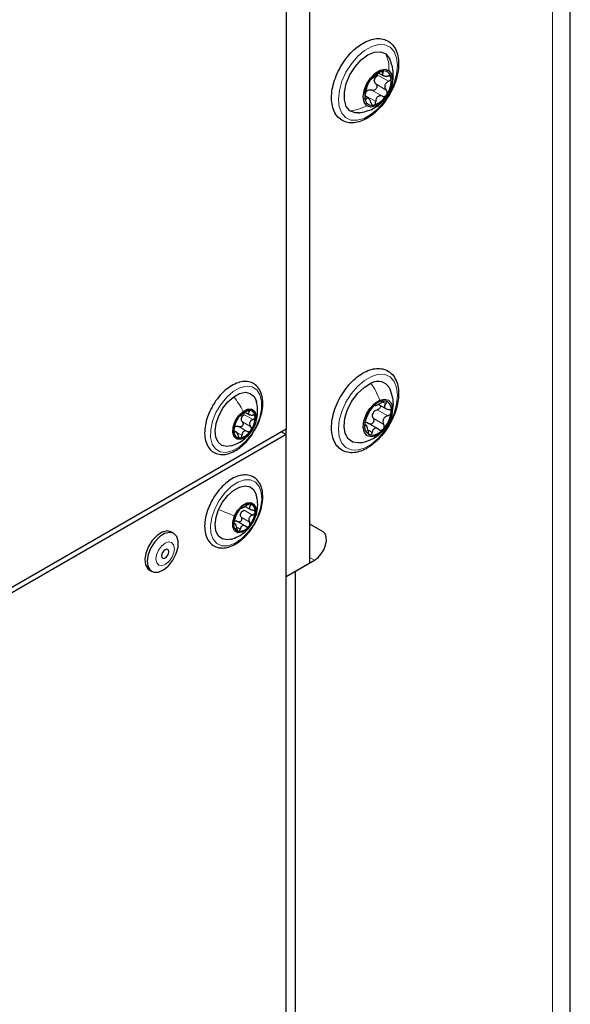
# Paper-space layout 'Blatt2' of a CAD drawing. Header units: millimetres. Extents: x 5 to 418, y 2 to 292.
# Tile 38 of 87: x 183 to 199, y 121 to 150. Entities that reach past the tile are written whole.
import ezdxf

# ---------------------------------------------------------------- set-up
doc = ezdxf.new("R2010")
doc.units = ezdxf.units.MM

psp = doc.layouts.new('Blatt2')

# ---------------------------------------------------------------- linework, layer by layer
at = {"color": 7, "linetype": 'Continuous', "lineweight": 25}
for p, q in [((198.977, 101.995), (198.977, 244.89)), ((191.237, 134.021), (191.237, 229.556)), ((191.237, 135.17), (191.237, 228.554)), ((190.53, 184.54), (190.53, 137.997)), ((193.285, 148.572), (193.418, 148.495)), ((192.975, 147.822), (192.871, 147.883)), ((193.276, 138.73), (193.497, 138.602)), ((189.319, 138.494), (189.438, 138.425)), ((192.912, 138.109), (192.866, 138.136)), ((193.276, 137.995), (192.932, 138.194)), ((190.53, 137.997), (167.28, 124.576)), ((190.53, 137.834), (167.28, 124.412)), ((189.048, 137.914), (188.992, 137.946)), ((190.53, 137.834), (190.389, 137.916)), ((190.53, 137.834), (190.53, 137.997)), ((190.53, 112.423), (190.53, 137.834)), ((189.312, 135.698), (189.496, 135.592)), ((189.042, 135.164), (188.975, 135.203)), ((189.326, 135.109), (189.052, 135.267)), ((191.629, 134.944), (191.237, 135.17)), ((187.194, 134.897), (187.123, 134.938)), ((190.53, 133.613), (191.237, 134.021)), ((190.813, 133.776), (191.379, 134.102)), ((186.47, 133.807), (186.541, 133.766)), ((190.813, 111.443), (190.813, 133.776))]:
    psp.add_line(p, q, dxfattribs=at)
at = {"color": 7, "linetype": 'Continuous', "lineweight": 18}
for p, q in [((198.45, 101.26), (198.45, 244.155)), ((193.37, 148.606), (193.411, 148.582)), ((193.262, 148.505), (193.573, 148.325)), ((193.08, 148.063), (193.391, 147.883)), ((193.196, 148.247), (193.508, 148.067)), ((192.882, 147.904), (193.194, 147.724)), ((192.89, 147.811), (192.915, 147.797)), ((193.399, 138.802), (193.493, 138.748)), ((189.295, 138.42), (189.543, 138.277)), ((189.378, 138.537), (189.432, 138.506)), ((193.241, 138.572), (193.552, 138.392)), ((189.131, 138.069), (189.379, 137.926)), ((189.231, 138.211), (189.478, 138.068)), ((192.868, 138.114), (192.887, 138.103)), ((193.12, 138.316), (193.431, 138.136)), ((188.977, 137.916), (189.008, 137.898)), ((189.051, 137.908), (189.218, 137.812)), ((189.243, 137.663), (189.332, 137.762)), ((192.981, 137.96), (193.089, 137.898)), ((189.4, 135.754), (189.469, 135.713)), ((189.286, 135.583), (189.533, 135.44)), ((188.976, 135.181), (188.996, 135.169)), ((189.196, 135.375), (189.443, 135.232)), ((189.592, 135.328), (189.584, 135.308)), ((191.629, 134.944), (191.237, 135.17)), ((189.084, 135.074), (189.171, 135.023)), ((191.379, 134.102), (191.237, 134.184))]:
    psp.add_line(p, q, dxfattribs=at)
at = {"color": 7, "linetype": 'Continuous', "lineweight": 18, "flags": 128}
for points in [[(192.301, 147.247), (192.183, 147.38), (192.109, 147.567), (192.086, 147.796), (192.113, 148.054), (192.189, 148.325), (192.311, 148.595), (192.47, 148.848), (192.658, 149.068), (192.864, 149.243), (193.075, 149.363), (193.28, 149.421), (193.466, 149.413), (193.624, 149.341), (193.742, 149.207), (193.816, 149.02), (193.839, 148.792), (193.812, 148.534), (193.736, 148.262), (193.614, 147.992), (193.455, 147.74), (193.267, 147.52), (193.061, 147.345), (192.85, 147.225), (192.645, 147.167), (192.459, 147.174), (192.301, 147.247)], [(192.855, 137.428), (192.65, 137.369), (192.463, 137.375), (192.305, 137.446), (192.185, 137.578), (192.111, 137.763), (192.086, 137.991), (192.112, 138.248), (192.187, 138.52), (192.307, 138.79), (192.466, 139.043), (192.653, 139.264), (192.859, 139.441), (193.07, 139.562), (193.275, 139.622), (193.462, 139.616), (193.62, 139.545), (193.74, 139.413), (193.814, 139.227), (193.839, 138.999), (193.813, 138.742), (193.738, 138.471), (193.618, 138.201), (193.459, 137.948), (193.272, 137.726), (193.066, 137.55), (192.855, 137.428)], [(189.132, 137.457), (188.933, 137.346), (188.741, 137.299), (188.57, 137.319), (188.432, 137.404), (188.335, 137.55), (188.286, 137.745), (188.29, 137.977), (188.345, 138.23), (188.447, 138.487), (188.59, 138.729), (188.765, 138.942), (188.958, 139.109), (189.158, 139.221), (189.349, 139.268), (189.52, 139.248), (189.659, 139.163), (189.755, 139.017), (189.804, 138.822), (189.8, 138.59), (189.746, 138.337), (189.643, 138.08), (189.5, 137.837), (189.325, 137.625), (189.132, 137.457)], [(188.41, 135.629), (188.541, 135.878), (188.707, 136.102), (188.895, 136.285), (189.094, 136.416), (189.29, 136.484), (189.469, 136.485), (189.619, 136.42), (189.73, 136.293), (189.794, 136.112), (189.807, 135.89), (189.769, 135.642), (189.681, 135.385), (189.549, 135.136), (189.384, 134.912), (189.195, 134.729), (188.996, 134.599), (188.8, 134.531), (188.622, 134.529), (188.472, 134.594), (188.361, 134.721), (188.296, 134.902), (188.283, 135.124), (188.322, 135.372), (188.41, 135.629)], [(187.13, 134.628), (187.04, 134.644), (186.935, 134.606), (186.83, 134.52), (186.741, 134.399), (186.683, 134.261), (186.663, 134.128), (186.685, 134.02), (186.746, 133.953), (186.836, 133.937), (186.941, 133.975), (187.046, 134.062), (187.134, 134.183), (187.193, 134.32), (187.213, 134.453), (187.19, 134.561), (187.13, 134.628)]]:
    psp.add_lwpolyline(points, dxfattribs=at)
at = {"color": 7, "linetype": 'Continuous', "lineweight": 25, "flags": 128}
for points in [[(192.429, 147.45), (192.32, 147.582), (192.263, 147.771), (192.262, 148.003), (192.318, 148.259), (192.427, 148.517), (192.579, 148.758), (192.761, 148.96), (192.961, 149.109), (193.16, 149.192), (193.343, 149.202), (193.496, 149.138)], [(193.496, 149.138), (193.605, 149.006), (193.617, 148.98)], [(192.931, 147.602), (192.853, 147.707), (192.824, 147.862), (192.847, 148.048), (192.921, 148.243), (193.035, 148.423), (193.176, 148.568), (193.327, 148.658), (193.47, 148.684), (193.588, 148.642)], [(193.588, 148.642), (193.666, 148.538), (193.695, 148.383), (193.672, 148.197), (193.598, 148.002), (193.484, 147.821), (193.343, 147.677), (193.192, 147.586), (193.049, 147.56), (192.931, 147.602)], [(192.705, 147.385), (192.582, 147.386), (192.429, 147.45)], [(192.7, 137.586), (192.682, 137.584), (192.51, 137.607), (192.375, 137.701), (192.288, 137.86), (192.256, 138.071), (192.28, 138.316), (192.36, 138.575), (192.489, 138.828), (192.656, 139.054), (192.848, 139.235), (193.049, 139.356)], [(188.877, 137.495), (188.77, 137.48), (188.624, 137.511), (188.512, 137.605), (188.443, 137.753), (188.423, 137.945), (188.453, 138.164), (188.532, 138.393), (188.651, 138.612), (188.803, 138.806), (188.974, 138.956)], [(188.974, 138.956), (189.151, 139.053), (189.32, 139.087), (189.466, 139.056), (189.578, 138.962), (189.647, 138.813), (189.647, 138.811)], [(193.206, 137.794), (193.062, 137.762), (192.941, 137.797), (192.858, 137.896), (192.824, 138.047), (192.843, 138.231), (192.912, 138.426), (193.022, 138.609), (193.162, 138.758), (193.313, 138.854)], [(193.313, 138.854), (193.457, 138.886), (193.578, 138.851), (193.661, 138.752), (193.694, 138.601), (193.676, 138.417), (193.607, 138.222), (193.497, 138.039), (193.357, 137.89), (193.206, 137.794)], [(189.332, 137.762), (189.196, 137.696), (189.075, 137.698), (188.987, 137.768), (188.945, 137.894), (188.956, 138.057), (189.019, 138.234), (189.123, 138.396), (189.253, 138.519)], [(189.253, 138.519), (189.389, 138.585), (189.51, 138.583), (189.599, 138.513), (189.64, 138.387), (189.629, 138.224), (189.567, 138.047), (189.463, 137.885), (189.332, 137.762)], [(188.527, 135.607), (188.646, 135.827), (188.796, 136.022), (188.967, 136.175), (189.144, 136.274), (189.313, 136.31), (189.46, 136.282), (189.574, 136.191), (189.645, 136.044), (189.645, 136.043)], [(189.001, 135.42), (189.098, 135.588), (189.224, 135.721), (189.361, 135.8), (189.487, 135.813), (189.583, 135.757), (189.636, 135.642), (189.636, 135.484), (189.584, 135.308)], [(188.887, 134.721), (188.777, 134.704), (188.63, 134.732), (188.516, 134.823), (188.445, 134.97), (188.423, 135.16), (188.451, 135.378), (188.527, 135.607)], [(189.584, 135.308), (189.487, 135.141), (189.361, 135.008), (189.225, 134.929), (189.098, 134.916), (189.002, 134.971), (188.949, 135.087), (188.949, 135.244), (189.001, 135.42)], [(187.119, 134.94), (186.994, 134.968), (186.848, 134.932), (186.696, 134.835), (186.555, 134.688), (186.441, 134.507), (186.364, 134.311), (186.335, 134.122), (186.356, 133.96), (186.424, 133.842), (186.47, 133.807)], [(187.19, 134.899), (187.065, 134.928), (186.919, 134.891), (186.767, 134.794), (186.626, 134.647), (186.511, 134.466), (186.435, 134.27), (186.406, 134.081), (186.426, 133.919), (186.495, 133.801), (186.603, 133.742), (186.741, 133.746), (186.892, 133.813), (187.04, 133.937), (187.17, 134.104), (187.267, 134.295), (187.32, 134.49), (187.325, 134.668), (187.28, 134.809), (187.19, 134.899)], [(191.379, 134.102), (191.481, 134.179), (191.575, 134.285), (191.652, 134.409), (191.705, 134.543), (191.73, 134.674), (191.725, 134.79), (191.69, 134.883), (191.629, 134.944)], [(187.012, 134.421), (186.977, 134.427), (186.937, 134.412), (186.896, 134.379), (186.862, 134.332), (186.839, 134.279), (186.832, 134.228), (186.84, 134.186), (186.864, 134.16), (186.899, 134.154), (186.939, 134.169), (186.98, 134.202), (187.014, 134.249), (187.036, 134.302), (187.044, 134.353), (187.035, 134.395), (187.012, 134.421)]]:
    psp.add_lwpolyline(points, dxfattribs=at)
at = {"color": 7, "linetype": 'Continuous', "lineweight": 25}
for centre, radius, start, end in [((193.572, 148.002), 0.654, 106.3628, 151.1819), ((193.432, 148.417), 0.217, 4.6296, 101.7908), ((193.617, 147.891), 0.751, 145.3994, 186.1485), ((193.422, 148.32), 0.275, 159.2806, 172.2673), ((192.902, 148.354), 0.751, 325.3994, 6.1485), ((193.089, 147.86), 0.238, 121.631, 135.9137), ((193.087, 147.828), 0.217, 184.6296, 281.7908), ((192.947, 148.243), 0.654, 286.3628, 331.1819), ((193.256, 139.017), 0.397, 22.9739, 121.3966), ((193.761, 138.036), 0.902, 136.6587, 172.5787), ((193.449, 138.402), 0.427, 83.4042, 143.5934), ((193.378, 138.569), 0.284, 344.91, 65.0234), ((189.514, 138.082), 0.478, 101.4439, 149.2749), ((189.431, 138.259), 0.235, 155.5541, 170.1178), ((189.428, 138.371), 0.18, 358.1738, 92.9124), ((188.966, 138.339), 0.643, 323.3385, 2.3334), ((193.413, 138.331), 0.331, 148.8887, 160.3488), ((192.758, 138.611), 0.902, 316.6587, 352.5787), ((189.619, 137.942), 0.643, 143.3385, 182.3334), ((189.121, 137.922), 0.173, 116.4266, 134.2922), ((193.141, 138.079), 0.284, 164.91, 245.0234), ((189.157, 137.91), 0.18, 178.1738, 272.9124), ((189.071, 138.199), 0.478, 281.4439, 329.2749), ((193.07, 138.246), 0.427, 263.4042, 323.5934), ((189.458, 135.398), 0.375, 88.368, 145.0259), ((189.403, 135.57), 0.212, 347.4481, 71.8213), ((189.683, 135.14), 0.711, 138.389, 174.789), ((189.425, 135.396), 0.26, 149.7875, 163.3906), ((188.902, 135.589), 0.711, 318.389, 354.789), ((189.182, 135.158), 0.212, 167.4481, 251.8213), ((189.127, 135.331), 0.375, 268.368, 325.0259)]:
    psp.add_arc(centre, radius, start, end, dxfattribs=at)
for points, knots in [([(193.555, 147.848), (193.582, 147.892), (193.659, 148.02), (193.761, 148.245), (193.843, 148.516), (193.88, 148.78), (193.87, 149.027), (193.81, 149.244), (193.7, 149.419), (193.547, 149.539), (193.366, 149.597), (193.171, 149.597), (192.964, 149.54), (192.753, 149.428), (192.545, 149.265), (192.351, 149.058), (192.181, 148.819), (192.043, 148.559), (191.943, 148.288), (191.886, 148.019), (191.875, 147.763), (191.913, 147.532), (192.001, 147.337), (192.137, 147.191), (192.308, 147.106), (192.498, 147.082), (192.7, 147.114), (192.91, 147.202), (193.121, 147.343), (193.322, 147.532), (193.465, 147.709), (193.537, 147.819), (193.555, 147.848)], [0, 0, 0, 0, 0.018472, 0.053476, 0.08861, 0.123916, 0.159476, 0.195238, 0.230538, 0.264443, 0.297098, 0.329608, 0.363095, 0.397728, 0.432881, 0.468023, 0.503083, 0.538119, 0.573208, 0.608427, 0.643869, 0.679574, 0.715193, 0.749789, 0.782864, 0.815324, 0.848284, 0.882472, 0.91748, 0.952652, 0.987744, 1, 1, 1, 1]), ([(193.665, 148.2), (193.676, 148.229), (193.71, 148.322), (193.72, 148.484), (193.709, 148.723), (193.652, 148.883), (193.615, 148.984)], [0, 0, 0, 0, 0.118697, 0.369216, 0.602653, 1, 1, 1, 1]), ([(193.388, 148.629), (193.378, 148.626), (193.359, 148.621), (193.326, 148.603), (193.293, 148.58), (193.274, 148.563), (193.265, 148.555)], [0, 0, 0, 0, 0.249858, 0.499467, 0.749011, 1, 1, 1, 1]), ([(193.411, 148.582), (193.415, 148.589), (193.424, 148.604), (193.423, 148.62), (193.412, 148.631), (193.396, 148.63), (193.388, 148.629)], [0, 0, 0, 0, 0.249806, 0.500054, 0.750309, 1, 1, 1, 1]), ([(193.411, 148.582), (193.402, 148.566), (193.389, 148.542), (193.395, 148.516), (193.409, 148.499), (193.434, 148.487), (193.477, 148.477), (193.517, 148.48), (193.543, 148.483)], [0, 0, 0, 0, 0.2491937, 0.3743301, 0.4989253, 0.6240038, 0.7497569, 1, 1, 1, 1]), ([(192.999, 148.317), (192.993, 148.306), (192.979, 148.283), (192.964, 148.252), (192.954, 148.226), (192.952, 148.217), (192.951, 148.212)], [0, 0, 0, 0, 0.24999, 0.499611, 0.749127, 1, 1, 1, 1]), ([(193.067, 148.396), (193.064, 148.395), (193.058, 148.391), (193.041, 148.375), (193.021, 148.349), (193.007, 148.328), (192.999, 148.317)], [0, 0, 0, 0, 0.249853, 0.499901, 0.750114, 1, 1, 1, 1]), ([(193.067, 148.396), (193.074, 148.4), (193.085, 148.406), (193.113, 148.429), (193.14, 148.45), (193.171, 148.475), (193.215, 148.511), (193.245, 148.537), (193.265, 148.555)], [0, 0, 0, 0, 0.24922, 0.374358, 0.498948, 0.624021, 0.749768, 1, 1, 1, 1]), ([(193.196, 148.247), (193.183, 148.263), (193.158, 148.295), (193.153, 148.336), (193.15, 148.357)], [0, 0, 0, 0, 0.500646, 1, 1, 1, 1]), ([(193.165, 148.417), (193.178, 148.435), (193.202, 148.471), (193.242, 148.494), (193.262, 148.505)], [0, 0, 0, 0, 0.49811, 1, 1, 1, 1]), ([(193.573, 148.325), (193.549, 148.311), (193.512, 148.289), (193.479, 148.246), (193.463, 148.209), (193.46, 148.17), (193.469, 148.118), (193.492, 148.088), (193.508, 148.067)], [0, 0, 0, 0, 0.249219, 0.374357, 0.498947, 0.62402, 0.749767, 1, 1, 1, 1]), ([(193.648, 148.434), (193.645, 148.443), (193.639, 148.461), (193.613, 148.478), (193.581, 148.486), (193.556, 148.484), (193.543, 148.483)], [0, 0, 0, 0, 0.250032, 0.4996317, 0.7492275, 1, 1, 1, 1]), ([(193.573, 148.325), (193.584, 148.332), (193.607, 148.345), (193.633, 148.373), (193.649, 148.404), (193.649, 148.424), (193.648, 148.434)], [0, 0, 0, 0, 0.249816, 0.499908, 0.75012, 1, 1, 1, 1]), ([(192.882, 147.904), (192.884, 147.926), (192.886, 147.971), (192.908, 148.007), (192.918, 148.026)], [0, 0, 0, 0, 0.500645, 1, 1, 1, 1]), ([(192.886, 147.954), (192.893, 147.979), (192.903, 148.016), (192.916, 148.071), (192.926, 148.111), (192.935, 148.147), (192.946, 148.186), (192.949, 148.202), (192.951, 148.212)], [0, 0, 0, 0, 0.249219, 0.374357, 0.498947, 0.62402, 0.749767, 1, 1, 1, 1]), ([(192.964, 148.063), (192.983, 148.068), (193.022, 148.08), (193.061, 148.068), (193.08, 148.063)], [0, 0, 0, 0, 0.49811, 1, 1, 1, 1]), ([(193.196, 148.247), (193.204, 148.237), (193.218, 148.218), (193.228, 148.182), (193.226, 148.143), (193.211, 148.106), (193.184, 148.077), (193.151, 148.059), (193.114, 148.053), (193.092, 148.06), (193.08, 148.063)], [0, 0, 0, 0, 0.125235, 0.249504, 0.374347, 0.499081, 0.623909, 0.749397, 0.874445, 1, 1, 1, 1]), ([(193.52, 147.928), (193.526, 147.94), (193.537, 147.963), (193.539, 148.002), (193.53, 148.039), (193.515, 148.058), (193.508, 148.067)], [0, 0, 0, 0, 0.24999, 0.499611, 0.749127, 1, 1, 1, 1]), ([(192.697, 147.384), (192.842, 147.417), (193.064, 147.468), (193.281, 147.608), (193.351, 147.683), (193.368, 147.701)], [0, 0, 0, 0, 0.58689, 0.902203, 1, 1, 1, 1]), ([(192.886, 147.954), (192.883, 147.943), (192.876, 147.92), (192.87, 147.881), (192.867, 147.842), (192.87, 147.821), (192.871, 147.81)], [0, 0, 0, 0, 0.249816, 0.499908, 0.75012, 1, 1, 1, 1]), ([(192.871, 147.81), (192.873, 147.802), (192.878, 147.785), (192.89, 147.776), (192.903, 147.779), (192.911, 147.791), (192.915, 147.797)], [0, 0, 0, 0, 0.250032, 0.499632, 0.749228, 1, 1, 1, 1]), ([(193.048, 147.698), (193.039, 147.724), (193.026, 147.762), (193, 147.8), (192.981, 147.821), (192.961, 147.829), (192.938, 147.828), (192.924, 147.809), (192.915, 147.797)], [0, 0, 0, 0, 0.2491937, 0.3743301, 0.4989253, 0.6240038, 0.7497569, 1, 1, 1, 1]), ([(193.131, 147.616), (193.14, 147.619), (193.157, 147.625), (193.177, 147.651), (193.191, 147.685), (193.193, 147.711), (193.194, 147.724)], [0, 0, 0, 0, 0.249858, 0.499467, 0.749011, 1, 1, 1, 1]), ([(193.391, 147.883), (193.367, 147.889), (193.33, 147.899), (193.282, 147.888), (193.249, 147.869), (193.224, 147.841), (193.2, 147.794), (193.196, 147.752), (193.194, 147.724)], [0, 0, 0, 0, 0.2492203, 0.374358, 0.498948, 0.6240206, 0.749768, 1, 1, 1, 1]), ([(193.391, 147.883), (193.403, 147.88), (193.425, 147.874), (193.461, 147.879), (193.495, 147.897), (193.512, 147.917), (193.52, 147.928)], [0, 0, 0, 0, 0.249853, 0.499901, 0.750114, 1, 1, 1, 1]), ([(193.048, 147.698), (193.052, 147.686), (193.06, 147.662), (193.08, 147.634), (193.104, 147.615), (193.122, 147.616), (193.131, 147.616)], [0, 0, 0, 0, 0.249806, 0.500054, 0.750309, 1, 1, 1, 1]), ([(193.867, 138.911), (193.871, 138.956), (193.88, 139.087), (193.859, 139.289), (193.786, 139.497), (193.663, 139.658), (193.501, 139.762), (193.316, 139.804), (193.117, 139.789), (192.909, 139.717), (192.697, 139.591), (192.492, 139.416), (192.303, 139.2), (192.142, 138.954), (192.013, 138.689), (191.923, 138.418), (191.878, 138.152), (191.88, 137.901), (191.931, 137.678), (192.033, 137.494), (192.18, 137.364), (192.357, 137.295), (192.55, 137.286), (192.755, 137.333), (192.966, 137.436), (193.175, 137.59), (193.372, 137.79), (193.547, 138.024), (193.691, 138.282), (193.798, 138.552), (193.85, 138.763), (193.864, 138.88), (193.867, 138.911)], [0, 0, 0, 0, 0.01867, 0.054246, 0.089971, 0.12498, 0.15847, 0.191011, 0.223687, 0.257511, 0.292349, 0.327528, 0.362646, 0.397692, 0.432735, 0.467849, 0.503118, 0.538632, 0.574389, 0.60984, 0.644024, 0.676813, 0.709267, 0.742536, 0.777007, 0.812116, 0.847271, 0.882343, 0.917377, 0.952455, 0.987644, 1, 1, 1, 1]), ([(189.833, 138.873), (189.827, 138.911), (189.811, 139.021), (189.747, 139.179), (189.625, 139.319), (189.467, 139.399), (189.289, 139.419), (189.1, 139.381), (188.904, 139.289), (188.708, 139.145), (188.528, 138.955), (188.393, 138.775), (188.334, 138.656), (188.316, 138.619)], [0, 0, 0, 0, 0.054709, 0.158037, 0.259426, 0.356166, 0.450842, 0.547052, 0.646962, 0.749011, 0.851254, 0.953267, 1, 1, 1, 1]), ([(193.688, 138.543), (193.7, 138.594), (193.728, 138.715), (193.703, 138.936), (193.649, 139.091), (193.619, 139.179)], [0, 0, 0, 0, 0.238441, 0.574175, 1, 1, 1, 1]), ([(189.243, 137.663), (189.32, 137.728), (189.461, 137.846), (189.609, 138.094), (189.678, 138.339), (189.693, 138.596), (189.661, 138.743), (189.644, 138.823)], [0, 0, 0, 0, 0.229655, 0.419225, 0.651925, 0.81073, 1, 1, 1, 1]), ([(189.599, 137.967), (189.616, 137.995), (189.681, 138.1), (189.76, 138.299), (189.827, 138.55), (189.843, 138.742), (189.835, 138.845), (189.833, 138.873)], [0, 0, 0, 0, 0.0949, 0.361536, 0.628947, 0.89793, 1, 1, 1, 1]), ([(193.105, 138.656), (193.096, 138.646), (193.079, 138.627), (193.056, 138.595), (193.038, 138.567), (193.031, 138.553), (193.028, 138.546)], [0, 0, 0, 0, 0.249858, 0.499467, 0.749011, 1, 1, 1, 1]), ([(193.17, 138.698), (193.168, 138.699), (193.165, 138.703), (193.151, 138.696), (193.13, 138.681), (193.113, 138.664), (193.105, 138.656)], [0, 0, 0, 0, 0.249806, 0.500054, 0.750309, 1, 1, 1, 1]), ([(193.17, 138.698), (193.173, 138.694), (193.178, 138.689), (193.203, 138.697), (193.229, 138.707), (193.262, 138.722), (193.31, 138.747), (193.346, 138.769), (193.37, 138.785)], [0, 0, 0, 0, 0.249194, 0.37433, 0.498925, 0.624004, 0.749757, 1, 1, 1, 1]), ([(193.339, 138.693), (193.34, 138.687), (193.344, 138.67), (193.333, 138.64), (193.31, 138.609), (193.278, 138.584), (193.254, 138.576), (193.241, 138.572)], [0, 0, 0, 0, 0.1247818, 0.3428855, 0.5621405, 0.7806278, 1, 1, 1, 1]), ([(193.498, 138.827), (193.49, 138.828), (193.473, 138.83), (193.438, 138.821), (193.403, 138.806), (193.381, 138.792), (193.37, 138.785)], [0, 0, 0, 0, 0.250032, 0.499632, 0.749228, 1, 1, 1, 1]), ([(193.493, 138.748), (193.478, 138.731), (193.457, 138.704), (193.451, 138.667), (193.456, 138.64), (193.474, 138.617), (193.509, 138.592), (193.546, 138.585), (193.571, 138.58)], [0, 0, 0, 0, 0.249219, 0.374357, 0.498947, 0.62402, 0.749767, 1, 1, 1, 1]), ([(193.493, 138.748), (193.499, 138.757), (193.513, 138.773), (193.521, 138.797), (193.517, 138.817), (193.504, 138.823), (193.498, 138.827)], [0, 0, 0, 0, 0.249816, 0.4999076, 0.7501199, 1, 1, 1, 1]), ([(188.316, 138.619), (188.292, 138.575), (188.225, 138.452), (188.154, 138.236), (188.107, 137.987), (188.11, 137.754), (188.162, 137.549), (188.263, 137.386), (188.408, 137.277), (188.579, 137.231), (188.763, 137.243), (188.957, 137.311), (189.154, 137.433), (189.342, 137.604), (189.495, 137.786), (189.57, 137.916), (189.599, 137.967)], [0, 0, 0, 0, 0.0415515, 0.1184092, 0.1955884, 0.273314, 0.3516059, 0.4290823, 0.5034436, 0.5750225, 0.6465063, 0.720475, 0.7967667, 0.87376, 0.9506061, 1, 1, 1, 1]), ([(189.158, 138.383), (189.156, 138.382), (189.151, 138.381), (189.138, 138.37), (189.121, 138.351), (189.109, 138.335), (189.103, 138.326)], [0, 0, 0, 0, 0.2498071, 0.5000551, 0.7503094, 1, 1, 1, 1]), ([(189.158, 138.383), (189.163, 138.385), (189.17, 138.387), (189.193, 138.402), (189.214, 138.417), (189.24, 138.436), (189.277, 138.462), (189.302, 138.483), (189.319, 138.497)], [0, 0, 0, 0, 0.249168, 0.374303, 0.498903, 0.623987, 0.749746, 1, 1, 1, 1]), ([(189.217, 138.357), (189.227, 138.37), (189.248, 138.397), (189.28, 138.412), (189.295, 138.42)], [0, 0, 0, 0, 0.498457, 1, 1, 1, 1]), ([(189.419, 138.551), (189.412, 138.549), (189.397, 138.547), (189.369, 138.534), (189.342, 138.517), (189.327, 138.504), (189.319, 138.497)], [0, 0, 0, 0, 0.250033, 0.499632, 0.749228, 1, 1, 1, 1]), ([(189.432, 138.506), (189.424, 138.493), (189.412, 138.473), (189.414, 138.449), (189.424, 138.434), (189.442, 138.421), (189.476, 138.41), (189.508, 138.411), (189.529, 138.411)], [0, 0, 0, 0, 0.249199, 0.374336, 0.49893, 0.624007, 0.749759, 1, 1, 1, 1]), ([(189.432, 138.506), (189.436, 138.512), (189.444, 138.524), (189.445, 138.539), (189.438, 138.55), (189.426, 138.55), (189.419, 138.551)], [0, 0, 0, 0, 0.2498147, 0.4999078, 0.7501201, 1, 1, 1, 1]), ([(189.609, 138.365), (189.607, 138.373), (189.603, 138.388), (189.584, 138.404), (189.559, 138.412), (189.539, 138.412), (189.529, 138.411)], [0, 0, 0, 0, 0.249991, 0.499611, 0.749127, 1, 1, 1, 1]), ([(189.543, 138.277), (189.552, 138.282), (189.571, 138.292), (189.593, 138.314), (189.608, 138.34), (189.608, 138.356), (189.609, 138.365)], [0, 0, 0, 0, 0.249852, 0.499902, 0.750115, 1, 1, 1, 1]), ([(192.906, 138.29), (192.915, 138.31), (192.928, 138.339), (192.95, 138.389), (192.968, 138.428), (192.986, 138.464), (193.009, 138.509), (193.02, 138.531), (193.028, 138.546)], [0, 0, 0, 0, 0.24922, 0.374358, 0.498948, 0.624021, 0.749768, 1, 1, 1, 1]), ([(193.12, 138.316), (193.111, 138.336), (193.094, 138.375), (193.099, 138.42), (193.101, 138.442)], [0, 0, 0, 0, 0.500645, 1, 1, 1, 1]), ([(193.13, 138.502), (193.145, 138.518), (193.177, 138.551), (193.22, 138.565), (193.241, 138.572)], [0, 0, 0, 0, 0.49811, 1, 1, 1, 1]), ([(193.552, 138.392), (193.526, 138.383), (193.487, 138.368), (193.445, 138.33), (193.422, 138.295), (193.409, 138.255), (193.406, 138.199), (193.421, 138.161), (193.431, 138.136)], [0, 0, 0, 0, 0.24922, 0.374358, 0.498948, 0.624021, 0.749768, 1, 1, 1, 1]), ([(193.552, 138.392), (193.565, 138.396), (193.589, 138.405), (193.621, 138.429), (193.645, 138.46), (193.65, 138.483), (193.652, 138.495)], [0, 0, 0, 0, 0.249853, 0.499901, 0.750114, 1, 1, 1, 1]), ([(193.652, 138.495), (193.652, 138.506), (193.652, 138.528), (193.634, 138.555), (193.606, 138.573), (193.583, 138.577), (193.571, 138.58)], [0, 0, 0, 0, 0.24999, 0.499611, 0.749127, 1, 1, 1, 1]), ([(188.994, 138.032), (189, 138.05), (189.009, 138.079), (189.021, 138.122), (189.031, 138.154), (189.04, 138.184), (189.052, 138.217), (189.056, 138.231), (189.058, 138.24)], [0, 0, 0, 0, 0.249201, 0.374338, 0.498932, 0.624008, 0.74976, 1, 1, 1, 1]), ([(189.044, 138.077), (189.059, 138.08), (189.088, 138.086), (189.117, 138.074), (189.131, 138.069)], [0, 0, 0, 0, 0.498459, 1, 1, 1, 1]), ([(189.103, 138.326), (189.097, 138.318), (189.086, 138.3), (189.072, 138.274), (189.062, 138.253), (189.06, 138.245), (189.058, 138.24)], [0, 0, 0, 0, 0.249857, 0.499466, 0.749011, 1, 1, 1, 1]), ([(189.231, 138.211), (189.236, 138.203), (189.247, 138.187), (189.253, 138.157), (189.25, 138.126), (189.236, 138.097), (189.214, 138.074), (189.187, 138.062), (189.158, 138.059), (189.14, 138.066), (189.131, 138.069)], [0, 0, 0, 0, 0.125221, 0.249481, 0.374324, 0.499061, 0.623895, 0.749387, 0.87444, 1, 1, 1, 1]), ([(189.231, 138.211), (189.222, 138.225), (189.203, 138.251), (189.201, 138.283), (189.199, 138.3)], [0, 0, 0, 0, 0.501552, 1, 1, 1, 1]), ([(189.543, 138.277), (189.523, 138.267), (189.493, 138.251), (189.464, 138.216), (189.45, 138.187), (189.445, 138.155), (189.45, 138.112), (189.467, 138.086), (189.478, 138.068)], [0, 0, 0, 0, 0.249201, 0.374338, 0.498932, 0.624008, 0.74976, 1, 1, 1, 1]), ([(189.482, 137.955), (189.487, 137.964), (189.498, 137.982), (189.501, 138.014), (189.495, 138.044), (189.484, 138.06), (189.478, 138.068)], [0, 0, 0, 0, 0.2498571, 0.4994664, 0.7490114, 1, 1, 1, 1]), ([(192.866, 138.153), (192.866, 138.142), (192.865, 138.121), (192.869, 138.102), (192.877, 138.095), (192.884, 138.1), (192.887, 138.103)], [0, 0, 0, 0, 0.24999, 0.499611, 0.749127, 1, 1, 1, 1]), ([(192.906, 138.29), (192.902, 138.281), (192.894, 138.263), (192.882, 138.228), (192.871, 138.189), (192.868, 138.165), (192.866, 138.153)], [0, 0, 0, 0, 0.249853, 0.499901, 0.750114, 1, 1, 1, 1]), ([(192.874, 138.2), (192.892, 138.2), (192.928, 138.199), (192.961, 138.176), (192.978, 138.164)], [0, 0, 0, 0, 0.498111, 1, 1, 1, 1]), ([(192.966, 137.934), (192.963, 137.962), (192.958, 138.004), (192.944, 138.052), (192.933, 138.082), (192.921, 138.102), (192.906, 138.116), (192.895, 138.108), (192.887, 138.103)], [0, 0, 0, 0, 0.249219, 0.374357, 0.498947, 0.62402, 0.749767, 1, 1, 1, 1]), ([(193.12, 138.316), (193.125, 138.304), (193.134, 138.281), (193.136, 138.241), (193.126, 138.203), (193.104, 138.17), (193.075, 138.148), (193.043, 138.14), (193.022, 138.144), (193.013, 138.147)], [0, 0, 0, 0, 0.146724, 0.292316, 0.438581, 0.584718, 0.730967, 0.877988, 1, 1, 1, 1]), ([(193.414, 137.992), (193.422, 138.002), (193.437, 138.023), (193.447, 138.062), (193.445, 138.101), (193.436, 138.124), (193.431, 138.136)], [0, 0, 0, 0, 0.249858, 0.499467, 0.749011, 1, 1, 1, 1]), ([(188.994, 138.032), (188.991, 138.023), (188.986, 138.006), (188.979, 137.975), (188.975, 137.943), (188.976, 137.925), (188.976, 137.916)], [0, 0, 0, 0, 0.249852, 0.499902, 0.750115, 1, 1, 1, 1]), ([(188.976, 137.916), (188.978, 137.909), (188.98, 137.894), (188.989, 137.885), (188.998, 137.885), (189.005, 137.894), (189.008, 137.898)], [0, 0, 0, 0, 0.249991, 0.499611, 0.749127, 1, 1, 1, 1]), ([(189.104, 137.803), (189.098, 137.824), (189.09, 137.856), (189.071, 137.889), (189.057, 137.908), (189.043, 137.917), (189.026, 137.919), (189.015, 137.906), (189.008, 137.898)], [0, 0, 0, 0, 0.249199, 0.374336, 0.49893, 0.624007, 0.749759, 1, 1, 1, 1]), ([(189.104, 137.803), (189.107, 137.793), (189.113, 137.773), (189.127, 137.749), (189.145, 137.732), (189.159, 137.731), (189.166, 137.73)], [0, 0, 0, 0, 0.249815, 0.499908, 0.75012, 1, 1, 1, 1]), ([(189.166, 137.73), (189.173, 137.732), (189.186, 137.735), (189.203, 137.755), (189.215, 137.781), (189.217, 137.801), (189.218, 137.812)], [0, 0, 0, 0, 0.250033, 0.499632, 0.749228, 1, 1, 1, 1]), ([(189.379, 137.926), (189.36, 137.932), (189.332, 137.942), (189.293, 137.936), (189.267, 137.924), (189.246, 137.903), (189.225, 137.867), (189.221, 137.834), (189.218, 137.812)], [0, 0, 0, 0, 0.249168, 0.374303, 0.498903, 0.623987, 0.749746, 1, 1, 1, 1]), ([(189.379, 137.926), (189.388, 137.923), (189.405, 137.916), (189.434, 137.919), (189.462, 137.931), (189.475, 137.947), (189.482, 137.955)], [0, 0, 0, 0, 0.249807, 0.500055, 0.750309, 1, 1, 1, 1]), ([(192.966, 137.934), (192.968, 137.921), (192.97, 137.895), (192.982, 137.86), (192.999, 137.832), (193.014, 137.825), (193.021, 137.821)], [0, 0, 0, 0, 0.249816, 0.4999076, 0.7501199, 1, 1, 1, 1]), ([(193.021, 137.821), (193.029, 137.82), (193.044, 137.819), (193.064, 137.836), (193.081, 137.862), (193.086, 137.886), (193.089, 137.898)], [0, 0, 0, 0, 0.250032, 0.499632, 0.749228, 1, 1, 1, 1]), ([(193.069, 137.694), (193.134, 137.726), (193.233, 137.774), (193.312, 137.851), (193.34, 137.878)], [0, 0, 0, 0, 0.655726, 1, 1, 1, 1]), ([(193.289, 137.985), (193.268, 137.998), (193.237, 138.018), (193.192, 138.023), (193.16, 138.016), (193.133, 137.997), (193.105, 137.961), (193.095, 137.923), (193.089, 137.898)], [0, 0, 0, 0, 0.249194, 0.37433, 0.498925, 0.624004, 0.749757, 1, 1, 1, 1]), ([(193.289, 137.985), (193.299, 137.978), (193.318, 137.965), (193.352, 137.961), (193.386, 137.968), (193.405, 137.984), (193.414, 137.992)], [0, 0, 0, 0, 0.249806, 0.500054, 0.750309, 1, 1, 1, 1]), ([(188.878, 137.496), (188.944, 137.515), (189.074, 137.554), (189.187, 137.627), (189.243, 137.663)], [0, 0, 0, 0, 0.510747, 1, 1, 1, 1]), ([(192.694, 137.585), (192.756, 137.594), (192.876, 137.612), (192.987, 137.656), (193.04, 137.677)], [0, 0, 0, 0, 0.522399, 1, 1, 1, 1]), ([(189.58, 135.156), (189.617, 135.221), (189.7, 135.364), (189.786, 135.602), (189.838, 135.852), (189.842, 136.088), (189.797, 136.297), (189.702, 136.467), (189.563, 136.584), (189.394, 136.638), (189.211, 136.634), (189.019, 136.574), (188.822, 136.459), (188.631, 136.295), (188.459, 136.09), (188.331, 135.895), (188.277, 135.768), (188.258, 135.724)], [0, 0, 0, 0, 0.057273, 0.127839, 0.198671, 0.269981, 0.341836, 0.413221, 0.481981, 0.547909, 0.613412, 0.680983, 0.750849, 0.821562, 0.892165, 0.962637, 1, 1, 1, 1]), ([(189.592, 135.328), (189.612, 135.372), (189.666, 135.487), (189.69, 135.692), (189.687, 135.888), (189.652, 135.999), (189.641, 136.035)], [0, 0, 0, 0, 0.198505, 0.520773, 0.843474, 1, 1, 1, 1]), ([(188.258, 135.724), (188.24, 135.685), (188.183, 135.565), (188.13, 135.355), (188.102, 135.112), (188.125, 134.889), (188.198, 134.699), (188.319, 134.557), (188.441, 134.492), (188.515, 134.475), (188.532, 134.471)], [0, 0, 0, 0, 0.069728, 0.218466, 0.368018, 0.518735, 0.669884, 0.817567, 0.95847, 1, 1, 1, 1]), ([(189.205, 135.652), (189.208, 135.65), (189.213, 135.648), (189.234, 135.656), (189.255, 135.666), (189.281, 135.68), (189.32, 135.701), (189.348, 135.72), (189.366, 135.733)], [0, 0, 0, 0, 0.249199, 0.374336, 0.49893, 0.624007, 0.749759, 1, 1, 1, 1]), ([(189.469, 135.772), (189.462, 135.772), (189.448, 135.773), (189.42, 135.764), (189.392, 135.751), (189.375, 135.739), (189.366, 135.733)], [0, 0, 0, 0, 0.249991, 0.499611, 0.749127, 1, 1, 1, 1]), ([(189.469, 135.713), (189.459, 135.699), (189.443, 135.678), (189.439, 135.65), (189.445, 135.63), (189.46, 135.612), (189.49, 135.594), (189.521, 135.59), (189.541, 135.587)], [0, 0, 0, 0, 0.249201, 0.3743378, 0.4989316, 0.6240084, 0.74976, 1, 1, 1, 1]), ([(189.469, 135.713), (189.474, 135.72), (189.485, 135.733), (189.489, 135.751), (189.485, 135.766), (189.475, 135.77), (189.469, 135.772)], [0, 0, 0, 0, 0.249852, 0.499902, 0.750115, 1, 1, 1, 1]), ([(189.004, 135.317), (189.011, 135.333), (189.021, 135.358), (189.037, 135.399), (189.05, 135.431), (189.064, 135.46), (189.08, 135.495), (189.088, 135.513), (189.094, 135.524)], [0, 0, 0, 0, 0.2491679, 0.3743031, 0.4989033, 0.6239875, 0.7497462, 1, 1, 1, 1]), ([(189.152, 135.612), (189.145, 135.604), (189.131, 135.588), (189.114, 135.563), (189.101, 135.54), (189.096, 135.53), (189.094, 135.524)], [0, 0, 0, 0, 0.250033, 0.499632, 0.749228, 1, 1, 1, 1]), ([(189.205, 135.652), (189.203, 135.653), (189.2, 135.654), (189.188, 135.648), (189.172, 135.634), (189.158, 135.62), (189.152, 135.612)], [0, 0, 0, 0, 0.2498147, 0.4999078, 0.7501201, 1, 1, 1, 1]), ([(189.196, 135.375), (189.188, 135.39), (189.174, 135.419), (189.175, 135.453), (189.176, 135.47)], [0, 0, 0, 0, 0.50155, 1, 1, 1, 1]), ([(189.2, 135.527), (189.213, 135.539), (189.237, 135.565), (189.269, 135.577), (189.286, 135.583)], [0, 0, 0, 0, 0.498459, 1, 1, 1, 1]), ([(189.533, 135.44), (189.512, 135.431), (189.481, 135.419), (189.448, 135.387), (189.431, 135.358), (189.422, 135.326), (189.421, 135.281), (189.434, 135.252), (189.443, 135.232)], [0, 0, 0, 0, 0.249168, 0.374303, 0.498903, 0.623987, 0.749746, 1, 1, 1, 1]), ([(189.533, 135.44), (189.543, 135.444), (189.563, 135.451), (189.587, 135.471), (189.605, 135.497), (189.609, 135.515), (189.61, 135.524)], [0, 0, 0, 0, 0.249807, 0.500055, 0.750309, 1, 1, 1, 1]), ([(189.61, 135.524), (189.61, 135.533), (189.608, 135.55), (189.592, 135.57), (189.57, 135.583), (189.551, 135.586), (189.541, 135.587)], [0, 0, 0, 0, 0.249857, 0.499466, 0.749011, 1, 1, 1, 1]), ([(188.532, 134.471), (188.566, 134.467), (188.659, 134.455), (188.823, 134.483), (189.018, 134.567), (189.215, 134.705), (189.397, 134.89), (189.521, 135.046), (189.572, 135.141), (189.58, 135.156)], [0, 0, 0, 0, 0.096433, 0.264048, 0.436338, 0.6129, 0.790118, 0.966936, 1, 1, 1, 1]), ([(188.882, 134.719), (188.957, 134.744), (189.116, 134.797), (189.325, 134.945), (189.5, 135.132), (189.568, 135.264), (189.599, 135.325)], [0, 0, 0, 0, 0.244693, 0.513777, 0.774579, 1, 1, 1, 1]), ([(189.004, 135.317), (189.001, 135.309), (188.994, 135.294), (188.985, 135.265), (188.978, 135.233), (188.976, 135.214), (188.975, 135.205)], [0, 0, 0, 0, 0.249807, 0.500055, 0.750309, 1, 1, 1, 1]), ([(188.975, 135.205), (188.975, 135.196), (188.975, 135.18), (188.98, 135.166), (188.987, 135.162), (188.993, 135.167), (188.996, 135.169)], [0, 0, 0, 0, 0.249857, 0.499466, 0.749011, 1, 1, 1, 1]), ([(189.068, 135.043), (189.064, 135.066), (189.059, 135.099), (189.046, 135.137), (189.036, 135.159), (189.025, 135.174), (189.012, 135.183), (189.002, 135.175), (188.996, 135.169)], [0, 0, 0, 0, 0.249201, 0.374338, 0.498932, 0.624008, 0.74976, 1, 1, 1, 1]), ([(189.003, 135.272), (189.017, 135.272), (189.045, 135.272), (189.072, 135.256), (189.085, 135.248)], [0, 0, 0, 0, 0.498457, 1, 1, 1, 1]), ([(189.196, 135.375), (189.2, 135.366), (189.208, 135.348), (189.211, 135.316), (189.204, 135.285), (189.188, 135.258), (189.164, 135.239), (189.137, 135.231), (189.109, 135.234), (189.093, 135.243), (189.085, 135.248)], [0, 0, 0, 0, 0.1251933, 0.2494385, 0.3742794, 0.4990244, 0.6238686, 0.7493688, 0.8744304, 1, 1, 1, 1]), ([(189.332, 135.105), (189.315, 135.114), (189.289, 135.129), (189.252, 135.13), (189.226, 135.123), (189.204, 135.106), (189.182, 135.076), (189.175, 135.044), (189.171, 135.023)], [0, 0, 0, 0, 0.249199, 0.374336, 0.49893, 0.624007, 0.749759, 1, 1, 1, 1]), ([(189.434, 135.116), (189.44, 135.125), (189.452, 135.142), (189.458, 135.174), (189.456, 135.205), (189.448, 135.223), (189.443, 135.232)], [0, 0, 0, 0, 0.250033, 0.499632, 0.749228, 1, 1, 1, 1]), ([(189.068, 135.043), (189.069, 135.033), (189.072, 135.012), (189.083, 134.985), (189.098, 134.964), (189.11, 134.959), (189.116, 134.957)], [0, 0, 0, 0, 0.249852, 0.499902, 0.750115, 1, 1, 1, 1]), ([(189.116, 134.957), (189.122, 134.957), (189.135, 134.957), (189.152, 134.972), (189.165, 134.994), (189.169, 135.014), (189.171, 135.023)], [0, 0, 0, 0, 0.249991, 0.499611, 0.749127, 1, 1, 1, 1]), ([(189.332, 135.105), (189.34, 135.1), (189.356, 135.091), (189.384, 135.088), (189.412, 135.096), (189.426, 135.109), (189.434, 135.116)], [0, 0, 0, 0, 0.249815, 0.499908, 0.75012, 1, 1, 1, 1])]:
    psp.add_open_spline(points, degree=3, knots=knots, dxfattribs=at)
at = {"color": 7, "linetype": 'Continuous', "lineweight": 18}
for points in [[(193.496, 149.138), (193.526, 149.061), (193.585, 148.908), (193.587, 148.731), (193.588, 148.642)], [(192.429, 147.45), (192.514, 147.46), (192.684, 147.481), (192.849, 147.562), (192.931, 147.602)], [(193.049, 139.356), (193.102, 139.278), (193.208, 139.123), (193.278, 138.943), (193.313, 138.854)], [(188.974, 138.956), (189.028, 138.887), (189.135, 138.747), (189.213, 138.595), (189.253, 138.519)], [(188.527, 135.607), (188.608, 135.572), (188.77, 135.503), (188.924, 135.448), (189.001, 135.42)]]:
    psp.add_open_spline(points, degree=3, dxfattribs=at)
psp.add_open_spline([(193.039, 137.68), (193.044, 137.681), (193.11, 137.698), (193.16, 137.748), (193.206, 137.794)], degree=3, knots=[0, 0, 0, 0, 0.080413, 1, 1, 1, 1], dxfattribs=at)

doc.saveas('drawing.dxf')
